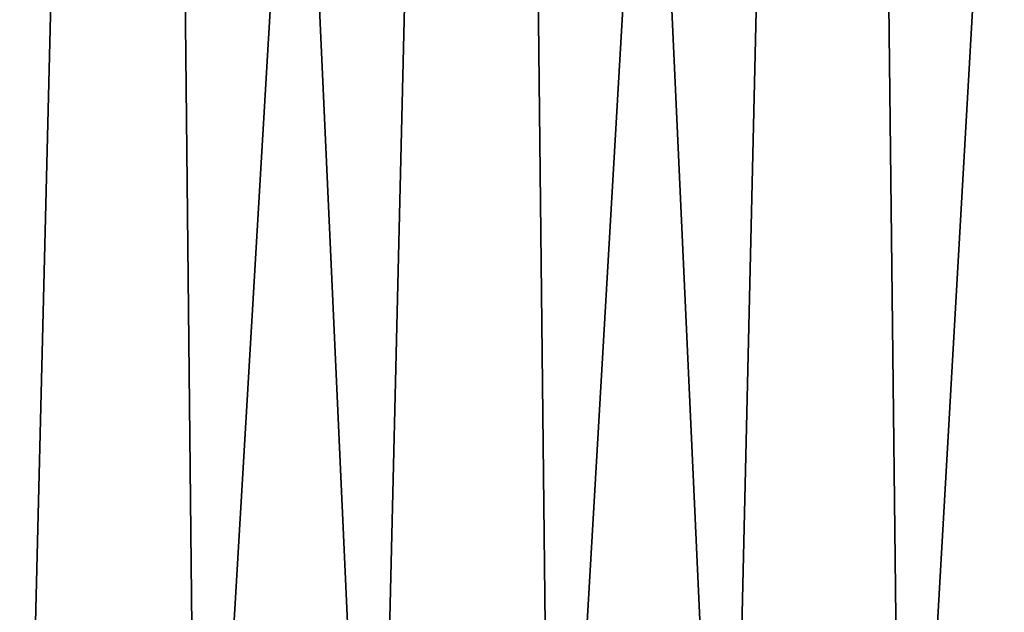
# Model space of a CAD drawing. Header units: millimetres. Extents: x -125 to 125, y -45 to 4025.
# Tile 126 of 256: x 9 to 14, y 3 to 6. Entities that reach past the tile are written whole.
import ezdxf

# ---------------------------------------------------------------- set-up
doc = ezdxf.new("R2010")
doc.units = ezdxf.units.MM
doc.header["$LTSCALE"] = 6.999206
doc.layers.add('10', color=7, linetype='CONTINUOUS')

msp = doc.modelspace()

# ---------------------------------------------------------------- linework, layer by layer
at = {"layer": '10', "color": 2, "linetype": 'CONTINUOUS'}
for points in [[(8.0061, 0, 53.9731), (8.8882, 0, 53.8348), (7.7567, 25, 54.4503), (8.0061, 0, 53.9731)], [(7.7567, 25, 54.4503), (8.8882, 0, 53.8348), (9.5054, 25, 54.1724), (7.7567, 25, 54.4503)], [(9.5054, 25, -54.1724), (8.0061, 0, -53.9731), (7.7567, 25, -54.4503), (9.5054, 25, -54.1724)], [(8.8882, 0, -53.8348), (8.0061, 0, -53.9731), (9.5054, 25, -54.1724), (8.8882, 0, -53.8348)], [(8.8882, 0, 53.8348), (9.7678, 0, 53.6822), (9.5054, 25, 54.1724), (8.8882, 0, 53.8348)], [(9.7678, 0, -53.6822), (8.8882, 0, -53.8348), (9.5054, 25, -54.1724), (9.7678, 0, -53.6822)], [(9.7678, 0, 53.6822), (10.6449, 0, 53.5152), (9.5054, 25, 54.1724), (9.7678, 0, 53.6822)], [(9.5054, 25, 54.1724), (10.6449, 0, 53.5152), (11.2442, 25, 53.8383), (9.5054, 25, 54.1724)], [(11.2442, 25, -53.8383), (9.7678, 0, -53.6822), (9.5054, 25, -54.1724), (11.2442, 25, -53.8383)], [(10.6449, 0, -53.5152), (9.7678, 0, -53.6822), (11.2442, 25, -53.8383), (10.6449, 0, -53.5152)], [(10.6449, 0, 53.5152), (11.519, 0, 53.3339), (11.2442, 25, 53.8383), (10.6449, 0, 53.5152)], [(11.519, 0, -53.3339), (10.6449, 0, -53.5152), (11.2442, 25, -53.8383), (11.519, 0, -53.3339)], [(11.519, 0, 53.3339), (12.3901, 0, 53.1383), (11.2442, 25, 53.8383), (11.519, 0, 53.3339)], [(11.2442, 25, 53.8383), (12.3901, 0, 53.1383), (12.9715, 25, 53.4485), (11.2442, 25, 53.8383)], [(12.9715, 25, -53.4485), (11.519, 0, -53.3339), (11.2442, 25, -53.8383), (12.9715, 25, -53.4485)], [(12.3901, 0, -53.1383), (11.519, 0, -53.3339), (12.9715, 25, -53.4485), (12.3901, 0, -53.1383)], [(12.3901, 0, 53.1383), (13.2579, 0, 52.9284), (12.9715, 25, 53.4485), (12.3901, 0, 53.1383)], [(13.2579, 0, -52.9284), (12.3901, 0, -53.1383), (12.9715, 25, -53.4485), (13.2579, 0, -52.9284)], [(13.2579, 0, 52.9284), (14.1221, 0, 52.7044), (12.9715, 25, 53.4485), (13.2579, 0, 52.9284)], [(12.9715, 25, 53.4485), (14.1221, 0, 52.7044), (14.6852, 25, 53.0033), (12.9715, 25, 53.4485)], [(14.6852, 25, -53.0033), (13.2579, 0, -52.9284), (12.9715, 25, -53.4485), (14.6852, 25, -53.0033)], [(14.1221, 0, -52.7044), (13.2579, 0, -52.9284), (14.6852, 25, -53.0033), (14.1221, 0, -52.7044)]]:
    msp.add_3dface(points, dxfattribs=at)

doc.saveas('drawing.dxf')
